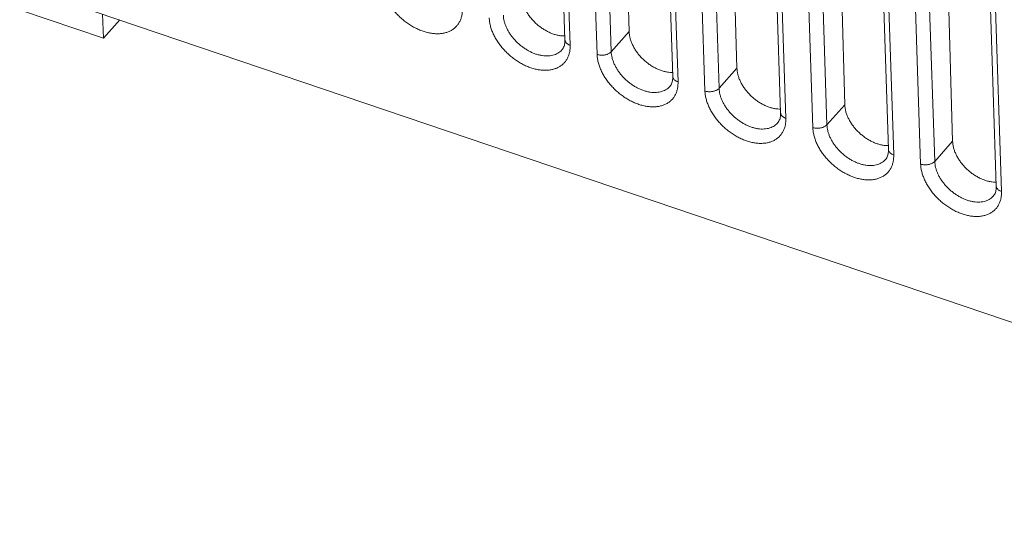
# Model space of a CAD drawing. Header units: millimetres. Extents: x -473 to 23648, y -382 to 1866.
# Tile 28 of 256: x 413 to 460, y 318 to 342. Entities that reach past the tile are written whole.
import ezdxf

# ---------------------------------------------------------------- set-up
doc = ezdxf.new("R2010")
doc.units = ezdxf.units.MM
doc.header["$LTSCALE"] = 80
for name, color, linetype in [('08_ALL_DRAFTS', 7, 'CONTINUOUS'), ('09_ALL_ROUNDS', 7, 'CONTINUOUS'), ('20_ALL_FEATURES', 7, 'CONTINUOUS')]:
    doc.layers.add(name, color=color, linetype=linetype)

msp = doc.modelspace()

# ---------------------------------------------------------------- linework, layer by layer
at = {"layer": '08_ALL_DRAFTS', "color": 0, "linetype": 'Continuous', "lineweight": 0}
for p, q in [((441.905, 354.172), (442.276, 341.47)), ((447.114, 352.407), (447.485, 339.705)), ((452.324, 350.642), (452.694, 337.939)), ((457.533, 348.876), (457.904, 336.174)), ((441.412, 340.5), (442.276, 341.47)), ((446.621, 338.735), (447.485, 339.705)), ((451.831, 336.97), (452.694, 337.939)), ((457.04, 335.205), (457.904, 336.174))]:
    msp.add_line(p, q, dxfattribs=at)
for points in [[(437.066, 343.235), (437.068, 343.183), (437.077, 343.076), (437.111, 342.915), (437.163, 342.752), (437.232, 342.588), (437.319, 342.427), (437.421, 342.269), (437.538, 342.116), (437.668, 341.971), (437.809, 341.836), (437.96, 341.711), (438.119, 341.599), (438.284, 341.501), (438.452, 341.419), (438.623, 341.352), (438.792, 341.303), (438.96, 341.271), (439.085, 341.261), (439.154, 341.26), (439.169, 341.26)], [(442.276, 341.47), (442.277, 341.418), (442.287, 341.311), (442.32, 341.15), (442.372, 340.987), (442.442, 340.823), (442.528, 340.661), (442.631, 340.503), (442.747, 340.351), (442.877, 340.206), (443.019, 340.07), (443.17, 339.946), (443.329, 339.834), (443.493, 339.736), (443.662, 339.653), (443.832, 339.587), (444.002, 339.538), (444.169, 339.506), (444.295, 339.495), (444.364, 339.495), (444.379, 339.495)], [(447.485, 339.705), (447.486, 339.652), (447.496, 339.546), (447.53, 339.385), (447.582, 339.221), (447.651, 339.058), (447.738, 338.896), (447.84, 338.738), (447.957, 338.585), (448.087, 338.441), (448.228, 338.305), (448.379, 338.18), (448.538, 338.069), (448.703, 337.971), (448.871, 337.888), (449.041, 337.822), (449.211, 337.772), (449.379, 337.741), (449.504, 337.73), (449.573, 337.73), (449.588, 337.73)], [(452.694, 337.939), (452.696, 337.887), (452.706, 337.78), (452.739, 337.619), (452.791, 337.456), (452.861, 337.293), (452.947, 337.131), (453.049, 336.973), (453.166, 336.82), (453.296, 336.675), (453.438, 336.54), (453.589, 336.415), (453.747, 336.303), (453.912, 336.205), (454.081, 336.123), (454.251, 336.056), (454.421, 336.007), (454.588, 335.975), (454.714, 335.965), (454.783, 335.964), (454.797, 335.964)], [(457.904, 336.174), (457.905, 336.122), (457.915, 336.015), (457.949, 335.854), (458, 335.691), (458.07, 335.527), (458.156, 335.365), (458.259, 335.207), (458.376, 335.055), (458.506, 334.91), (458.647, 334.774), (458.798, 334.65), (458.957, 334.538), (459.122, 334.44), (459.29, 334.357), (459.46, 334.291), (459.63, 334.242), (459.797, 334.21), (459.923, 334.2), (459.992, 334.199), (460.007, 334.199)]]:
    msp.add_open_spline(points, degree=3, knots=[0, 0, 0, 0, 0.15684, 0.320905, 0.49204, 0.669771, 0.853364, 1.04187, 1.234177, 1.429048, 1.625171, 1.821195, 2.015772, 2.207599, 2.395455, 2.578248, 2.755057, 2.925184, 3.088199, 3.132428, 3.132428, 3.132428, 3.132428], dxfattribs=at)
at = {"layer": '09_ALL_ROUNDS', "color": 0, "linetype": 'Continuous', "lineweight": 0}
for p, q in [((438.75, 353.898), (439.175, 341.072)), ((439.002, 353.637), (439.427, 340.811)), ((440.73, 340.37), (440.304, 353.195)), ((441.412, 340.5), (440.986, 353.326)), ((443.959, 352.133), (444.385, 339.307)), ((444.211, 351.871), (444.637, 339.046)), ((446.621, 338.735), (446.195, 351.561)), ((445.939, 338.604), (445.513, 351.43)), ((449.168, 350.368), (449.594, 337.542)), ((449.42, 350.106), (449.846, 337.28)), ((451.149, 336.839), (450.723, 349.665)), ((451.831, 336.97), (451.405, 349.796)), ((454.378, 348.602), (454.804, 335.776)), ((454.63, 348.341), (455.056, 335.515)), ((456.358, 335.074), (455.932, 347.899)), ((457.04, 335.205), (456.614, 348.03)), ((459.587, 346.837), (460.013, 334.011)), ((459.839, 346.575), (460.265, 333.75)), ((488.572, 318.009), (412.836, 343.673))]:
    msp.add_line(p, q, dxfattribs=at)
for points, knots in [([(434.218, 342.576), (434.22, 342.517), (434.217, 342.4), (434.192, 342.23), (434.145, 342.07), (434.077, 341.922), (433.989, 341.789), (433.882, 341.672), (433.757, 341.572), (433.616, 341.491), (433.459, 341.43), (433.29, 341.389), (433.11, 341.367), (432.921, 341.367), (432.725, 341.387), (432.523, 341.427), (432.319, 341.487), (432.115, 341.566), (431.912, 341.663), (431.713, 341.778), (431.52, 341.908), (431.335, 342.053), (431.161, 342.211), (430.998, 342.38), (430.849, 342.558), (430.716, 342.744), (430.599, 342.935), (430.501, 343.13), (430.422, 343.326), (430.363, 343.521), (430.325, 343.712), (430.313, 343.839), (430.311, 343.9)], [0, 0, 0, 0, 0.177307, 0.349059, 0.515326, 0.676875, 0.835084, 0.992173, 1.150618, 1.312495, 1.47942, 1.652753, 1.833538, 2.022381, 2.219432, 2.424491, 2.63706, 2.856386, 3.0815, 3.311256, 3.544364, 3.77943, 4.015089, 4.24998, 4.482613, 4.711403, 4.935201, 5.153394, 5.365148, 5.569048, 5.763901, 5.948838, 5.948838, 5.948838, 5.948838]), ([(439.427, 340.811), (439.429, 340.752), (439.427, 340.635), (439.401, 340.465), (439.355, 340.304), (439.287, 340.157), (439.199, 340.023), (439.092, 339.907), (438.967, 339.807), (438.825, 339.726), (438.669, 339.665), (438.5, 339.623), (438.319, 339.602), (438.13, 339.602), (437.934, 339.622), (437.733, 339.662), (437.529, 339.722), (437.324, 339.801), (437.121, 339.898), (436.923, 340.013), (436.73, 340.143), (436.545, 340.288), (436.37, 340.446), (436.207, 340.615), (436.059, 340.793), (435.925, 340.979), (435.809, 341.17), (435.71, 341.365), (435.631, 341.561), (435.572, 341.756), (435.534, 341.947), (435.522, 342.073), (435.52, 342.135)], [0, 0, 0, 0, 0.177307, 0.349059, 0.515326, 0.676875, 0.835084, 0.992173, 1.150618, 1.312495, 1.47942, 1.652753, 1.833538, 2.022381, 2.219432, 2.424491, 2.63706, 2.856386, 3.0815, 3.311256, 3.544364, 3.77943, 4.015089, 4.24998, 4.482613, 4.711403, 4.935201, 5.153394, 5.365148, 5.569048, 5.763901, 5.948838, 5.948838, 5.948838, 5.948838]), ([(439.028, 340.587), (439.012, 340.569), (438.967, 340.522), (438.883, 340.455), (438.773, 340.392), (438.651, 340.344), (438.519, 340.312), (438.379, 340.296), (438.232, 340.296), (438.079, 340.311), (437.923, 340.342), (437.764, 340.389), (437.605, 340.45), (437.448, 340.526), (437.293, 340.615), (437.143, 340.717), (436.999, 340.829), (436.863, 340.952), (436.737, 341.083), (436.621, 341.222), (436.517, 341.366), (436.427, 341.515), (436.35, 341.667), (436.288, 341.819), (436.242, 341.971), (436.213, 342.119), (436.204, 342.218), (436.202, 342.266)], [0, 0, 0, 0, 0.071972, 0.195202, 0.321103, 0.450929, 0.585739, 0.726345, 0.873217, 1.026472, 1.185954, 1.351276, 1.521852, 1.696929, 1.875616, 2.056909, 2.239726, 2.423005, 2.605687, 2.786614, 2.964554, 3.138611, 3.308311, 3.473003, 3.63159, 3.783141, 3.927082, 3.927082, 3.927082, 3.927082]), ([(439.028, 340.587), (439.052, 340.613), (439.092, 340.669), (439.134, 340.762), (439.161, 340.861), (439.175, 340.964), (439.177, 341.036), (439.175, 341.072)], [0, 0, 0, 0, 0.1052905, 0.2059297, 0.3060617, 0.4097143, 0.5194801, 0.5194801, 0.5194801, 0.5194801]), ([(439.427, 340.811), (439.407, 340.818), (439.369, 340.833), (439.316, 340.862), (439.27, 340.895), (439.232, 340.933), (439.203, 340.974), (439.183, 341.017), (439.177, 341.051), (439.176, 341.069), (439.175, 341.072)], [0, 0, 0, 0, 0.0638479, 0.1242442, 0.1809098, 0.233841, 0.2833694, 0.3302019, 0.3754061, 0.385388, 0.385388, 0.385388, 0.385388]), ([(440.73, 340.37), (440.751, 340.362), (440.795, 340.35), (440.863, 340.338), (440.933, 340.332), (441.004, 340.333), (441.074, 340.34), (441.143, 340.353), (441.208, 340.372), (441.269, 340.397), (441.324, 340.426), (441.372, 340.461), (441.399, 340.487), (441.412, 340.5)], [0, 0, 0, 0, 0.0668036, 0.1359046, 0.2065299, 0.2778352, 0.3489453, 0.4189936, 0.4871625, 0.5527242, 0.6150867, 0.6738432, 0.7288296, 0.7288296, 0.7288296, 0.7288296]), ([(444.637, 339.046), (444.639, 338.986), (444.636, 338.87), (444.611, 338.699), (444.564, 338.539), (444.496, 338.391), (444.408, 338.258), (444.301, 338.141), (444.176, 338.042), (444.035, 337.961), (443.878, 337.899), (443.709, 337.858), (443.529, 337.837), (443.34, 337.836), (443.143, 337.856), (442.942, 337.897), (442.738, 337.956), (442.534, 338.036), (442.331, 338.133), (442.132, 338.247), (441.939, 338.378), (441.754, 338.523), (441.58, 338.68), (441.417, 338.849), (441.268, 339.028), (441.135, 339.213), (441.018, 339.405), (440.92, 339.599), (440.841, 339.795), (440.781, 339.99), (440.743, 340.182), (440.732, 340.308), (440.73, 340.37)], [0, 0, 0, 0, 0.177307, 0.349059, 0.515326, 0.676875, 0.835084, 0.992173, 1.150618, 1.312495, 1.47942, 1.652753, 1.833538, 2.022381, 2.219432, 2.424491, 2.63706, 2.856386, 3.0815, 3.311256, 3.544364, 3.77943, 4.015089, 4.24998, 4.482613, 4.711403, 4.935201, 5.153394, 5.365148, 5.569048, 5.763901, 5.948838, 5.948838, 5.948838, 5.948838]), ([(444.238, 338.821), (444.222, 338.803), (444.176, 338.757), (444.092, 338.69), (443.982, 338.627), (443.86, 338.579), (443.729, 338.547), (443.589, 338.531), (443.442, 338.53), (443.289, 338.546), (443.132, 338.577), (442.974, 338.624), (442.815, 338.685), (442.657, 338.761), (442.502, 338.85), (442.352, 338.951), (442.208, 339.064), (442.073, 339.187), (441.946, 339.318), (441.83, 339.457), (441.727, 339.601), (441.636, 339.75), (441.559, 339.901), (441.498, 340.054), (441.452, 340.205), (441.422, 340.354), (441.413, 340.452), (441.412, 340.5)], [0, 0, 0, 0, 0.071972, 0.195202, 0.321103, 0.450929, 0.585739, 0.726345, 0.873217, 1.026472, 1.185954, 1.351276, 1.521852, 1.696929, 1.875616, 2.056909, 2.239726, 2.423005, 2.605687, 2.786614, 2.964554, 3.138611, 3.308311, 3.473003, 3.63159, 3.783141, 3.927082, 3.927082, 3.927082, 3.927082]), ([(444.238, 338.821), (444.261, 338.848), (444.301, 338.904), (444.344, 338.997), (444.371, 339.095), (444.385, 339.199), (444.386, 339.27), (444.385, 339.307)], [0, 0, 0, 0, 0.1052905, 0.2059297, 0.3060617, 0.4097143, 0.5194801, 0.5194801, 0.5194801, 0.5194801]), ([(444.637, 339.046), (444.617, 339.052), (444.578, 339.068), (444.525, 339.096), (444.479, 339.13), (444.441, 339.167), (444.412, 339.208), (444.393, 339.252), (444.386, 339.285), (444.385, 339.304), (444.385, 339.307)], [0, 0, 0, 0, 0.0638479, 0.1242442, 0.1809098, 0.233841, 0.2833694, 0.3302019, 0.3754061, 0.385388, 0.385388, 0.385388, 0.385388]), ([(445.939, 338.604), (445.96, 338.597), (446.004, 338.585), (446.072, 338.573), (446.142, 338.567), (446.213, 338.568), (446.284, 338.575), (446.352, 338.588), (446.418, 338.607), (446.478, 338.631), (446.533, 338.661), (446.581, 338.695), (446.609, 338.721), (446.621, 338.735)], [0, 0, 0, 0, 0.0668036, 0.1359046, 0.2065299, 0.2778352, 0.3489453, 0.4189936, 0.4871625, 0.5527242, 0.6150867, 0.6738432, 0.7288296, 0.7288296, 0.7288296, 0.7288296]), ([(449.447, 337.056), (449.431, 337.038), (449.386, 336.992), (449.301, 336.925), (449.191, 336.862), (449.07, 336.814), (448.938, 336.782), (448.798, 336.765), (448.651, 336.765), (448.498, 336.78), (448.342, 336.812), (448.183, 336.858), (448.024, 336.92), (447.866, 336.995), (447.712, 337.085), (447.562, 337.186), (447.418, 337.299), (447.282, 337.421), (447.156, 337.553), (447.04, 337.691), (446.936, 337.836), (446.845, 337.985), (446.769, 338.136), (446.707, 338.288), (446.661, 338.44), (446.632, 338.589), (446.623, 338.687), (446.621, 338.735)], [0, 0, 0, 0, 0.071972, 0.195202, 0.321103, 0.450929, 0.585739, 0.726345, 0.873217, 1.026472, 1.185954, 1.351276, 1.521852, 1.696929, 1.875616, 2.056909, 2.239726, 2.423005, 2.605687, 2.786614, 2.964554, 3.138611, 3.308311, 3.473003, 3.63159, 3.783141, 3.927082, 3.927082, 3.927082, 3.927082]), ([(449.846, 337.28), (449.848, 337.221), (449.846, 337.105), (449.82, 336.934), (449.774, 336.774), (449.706, 336.626), (449.618, 336.493), (449.511, 336.376), (449.385, 336.276), (449.244, 336.196), (449.088, 336.134), (448.919, 336.093), (448.738, 336.072), (448.549, 336.071), (448.353, 336.091), (448.152, 336.131), (447.948, 336.191), (447.743, 336.27), (447.54, 336.368), (447.341, 336.482), (447.148, 336.612), (446.964, 336.757), (446.789, 336.915), (446.626, 337.084), (446.477, 337.262), (446.344, 337.448), (446.228, 337.639), (446.129, 337.834), (446.05, 338.03), (445.991, 338.225), (445.953, 338.416), (445.941, 338.543), (445.939, 338.604)], [0, 0, 0, 0, 0.177307, 0.349059, 0.515326, 0.676875, 0.835084, 0.992173, 1.150618, 1.312495, 1.47942, 1.652753, 1.833538, 2.022381, 2.219432, 2.424491, 2.63706, 2.856386, 3.0815, 3.311256, 3.544364, 3.77943, 4.015089, 4.24998, 4.482613, 4.711403, 4.935201, 5.153394, 5.365148, 5.569048, 5.763901, 5.948838, 5.948838, 5.948838, 5.948838]), ([(449.447, 337.056), (449.47, 337.082), (449.511, 337.139), (449.553, 337.232), (449.58, 337.33), (449.594, 337.434), (449.596, 337.505), (449.594, 337.542)], [0, 0, 0, 0, 0.1052905, 0.2059297, 0.3060617, 0.4097143, 0.5194801, 0.5194801, 0.5194801, 0.5194801]), ([(449.846, 337.28), (449.826, 337.287), (449.788, 337.302), (449.734, 337.331), (449.688, 337.365), (449.651, 337.402), (449.622, 337.443), (449.602, 337.486), (449.596, 337.52), (449.594, 337.538), (449.594, 337.542)], [0, 0, 0, 0, 0.0638479, 0.1242442, 0.1809098, 0.233841, 0.2833694, 0.3302019, 0.3754061, 0.385388, 0.385388, 0.385388, 0.385388]), ([(451.149, 336.839), (451.17, 336.832), (451.213, 336.82), (451.281, 336.808), (451.352, 336.802), (451.423, 336.802), (451.493, 336.809), (451.562, 336.822), (451.627, 336.842), (451.688, 336.866), (451.743, 336.896), (451.791, 336.93), (451.818, 336.956), (451.831, 336.97)], [0, 0, 0, 0, 0.0668036, 0.1359046, 0.2065299, 0.2778352, 0.3489453, 0.4189936, 0.4871625, 0.5527242, 0.6150867, 0.6738432, 0.7288296, 0.7288296, 0.7288296, 0.7288296]), ([(455.056, 335.515), (455.058, 335.456), (455.055, 335.339), (455.03, 335.169), (454.983, 335.008), (454.915, 334.861), (454.827, 334.728), (454.72, 334.611), (454.595, 334.511), (454.453, 334.43), (454.297, 334.369), (454.128, 334.327), (453.948, 334.306), (453.759, 334.306), (453.562, 334.326), (453.361, 334.366), (453.157, 334.426), (452.953, 334.505), (452.75, 334.602), (452.551, 334.717), (452.358, 334.847), (452.173, 334.992), (451.998, 335.15), (451.836, 335.319), (451.687, 335.497), (451.554, 335.683), (451.437, 335.874), (451.339, 336.069), (451.259, 336.265), (451.2, 336.46), (451.162, 336.651), (451.151, 336.777), (451.149, 336.839)], [0, 0, 0, 0, 0.177307, 0.349059, 0.515326, 0.676875, 0.835084, 0.992173, 1.150618, 1.312495, 1.47942, 1.652753, 1.833538, 2.022381, 2.219432, 2.424491, 2.63706, 2.856386, 3.0815, 3.311256, 3.544364, 3.77943, 4.015089, 4.24998, 4.482613, 4.711403, 4.935201, 5.153394, 5.365148, 5.569048, 5.763901, 5.948838, 5.948838, 5.948838, 5.948838]), ([(454.656, 335.291), (454.641, 335.273), (454.595, 335.226), (454.511, 335.159), (454.401, 335.096), (454.279, 335.049), (454.148, 335.016), (454.008, 335), (453.86, 335), (453.708, 335.015), (453.551, 335.046), (453.393, 335.093), (453.234, 335.155), (453.076, 335.23), (452.921, 335.319), (452.771, 335.421), (452.627, 335.533), (452.491, 335.656), (452.365, 335.787), (452.249, 335.926), (452.145, 336.071), (452.055, 336.219), (451.978, 336.371), (451.917, 336.523), (451.871, 336.675), (451.841, 336.824), (451.832, 336.922), (451.831, 336.97)], [0, 0, 0, 0, 0.071972, 0.195202, 0.321103, 0.450929, 0.585739, 0.726345, 0.873217, 1.026472, 1.185954, 1.351276, 1.521852, 1.696929, 1.875616, 2.056909, 2.239726, 2.423005, 2.605687, 2.786614, 2.964554, 3.138611, 3.308311, 3.473003, 3.63159, 3.783141, 3.927082, 3.927082, 3.927082, 3.927082]), ([(454.656, 335.291), (454.68, 335.317), (454.72, 335.373), (454.763, 335.466), (454.79, 335.565), (454.804, 335.669), (454.805, 335.74), (454.804, 335.776)], [0, 0, 0, 0, 0.1052905, 0.2059297, 0.3060617, 0.4097143, 0.5194801, 0.5194801, 0.5194801, 0.5194801]), ([(455.056, 335.515), (455.036, 335.522), (454.997, 335.537), (454.944, 335.566), (454.898, 335.599), (454.86, 335.637), (454.831, 335.678), (454.812, 335.721), (454.805, 335.755), (454.804, 335.773), (454.804, 335.776)], [0, 0, 0, 0, 0.0638479, 0.1242442, 0.1809098, 0.233841, 0.2833694, 0.3302019, 0.3754061, 0.385388, 0.385388, 0.385388, 0.385388]), ([(456.358, 335.074), (456.379, 335.066), (456.423, 335.054), (456.491, 335.042), (456.561, 335.037), (456.632, 335.037), (456.703, 335.044), (456.771, 335.057), (456.837, 335.076), (456.897, 335.101), (456.952, 335.13), (457, 335.165), (457.028, 335.191), (457.04, 335.205)], [0, 0, 0, 0, 0.0668036, 0.1359046, 0.2065299, 0.2778352, 0.3489453, 0.4189936, 0.4871625, 0.5527242, 0.6150867, 0.6738432, 0.7288296, 0.7288296, 0.7288296, 0.7288296]), ([(460.265, 333.75), (460.267, 333.691), (460.264, 333.574), (460.239, 333.404), (460.192, 333.243), (460.125, 333.095), (460.036, 332.962), (459.929, 332.845), (459.804, 332.746), (459.663, 332.665), (459.507, 332.603), (459.337, 332.562), (459.157, 332.541), (458.968, 332.54), (458.772, 332.56), (458.57, 332.601), (458.366, 332.661), (458.162, 332.74), (457.959, 332.837), (457.76, 332.951), (457.567, 333.082), (457.383, 333.227), (457.208, 333.384), (457.045, 333.553), (456.896, 333.732), (456.763, 333.918), (456.647, 334.109), (456.548, 334.303), (456.469, 334.499), (456.41, 334.695), (456.372, 334.886), (456.36, 335.012), (456.358, 335.074)], [0, 0, 0, 0, 0.177307, 0.349059, 0.515326, 0.676875, 0.835084, 0.992173, 1.150618, 1.312495, 1.47942, 1.652753, 1.833538, 2.022381, 2.219432, 2.424491, 2.63706, 2.856386, 3.0815, 3.311256, 3.544364, 3.77943, 4.015089, 4.24998, 4.482613, 4.711403, 4.935201, 5.153394, 5.365148, 5.569048, 5.763901, 5.948838, 5.948838, 5.948838, 5.948838]), ([(459.866, 333.525), (459.85, 333.508), (459.804, 333.461), (459.72, 333.394), (459.61, 333.331), (459.489, 333.283), (459.357, 333.251), (459.217, 333.235), (459.07, 333.234), (458.917, 333.25), (458.761, 333.281), (458.602, 333.328), (458.443, 333.389), (458.285, 333.465), (458.131, 333.554), (457.98, 333.655), (457.837, 333.768), (457.701, 333.891), (457.574, 334.022), (457.459, 334.161), (457.355, 334.305), (457.264, 334.454), (457.188, 334.605), (457.126, 334.758), (457.08, 334.91), (457.051, 335.058), (457.042, 335.157), (457.04, 335.205)], [0, 0, 0, 0, 0.071972, 0.195202, 0.321103, 0.450929, 0.585739, 0.726345, 0.873217, 1.026472, 1.185954, 1.351276, 1.521852, 1.696929, 1.875616, 2.056909, 2.239726, 2.423005, 2.605687, 2.786614, 2.964554, 3.138611, 3.308311, 3.473003, 3.63159, 3.783141, 3.927082, 3.927082, 3.927082, 3.927082]), ([(459.866, 333.525), (459.889, 333.552), (459.93, 333.608), (459.972, 333.701), (459.999, 333.799), (460.013, 333.903), (460.014, 333.975), (460.013, 334.011)], [0, 0, 0, 0, 0.1052905, 0.2059297, 0.3060617, 0.4097143, 0.5194801, 0.5194801, 0.5194801, 0.5194801]), ([(460.265, 333.75), (460.245, 333.756), (460.206, 333.772), (460.153, 333.801), (460.107, 333.834), (460.069, 333.871), (460.04, 333.912), (460.021, 333.956), (460.014, 333.989), (460.013, 334.008), (460.013, 334.011)], [0, 0, 0, 0, 0.0638479, 0.1242442, 0.1809098, 0.233841, 0.2833694, 0.3302019, 0.3754061, 0.385388, 0.385388, 0.385388, 0.385388])]:
    msp.add_open_spline(points, degree=3, knots=knots, dxfattribs=at)
at = {"layer": '20_ALL_FEATURES', "color": 0, "linetype": 'Continuous', "lineweight": 0}
for p, q in [((416.881, 341.149), (412.874, 342.507)), ((416.843, 342.315), (416.881, 341.149)), ((416.881, 341.149), (417.67, 342.035))]:
    msp.add_line(p, q, dxfattribs=at)

doc.saveas('drawing.dxf')
